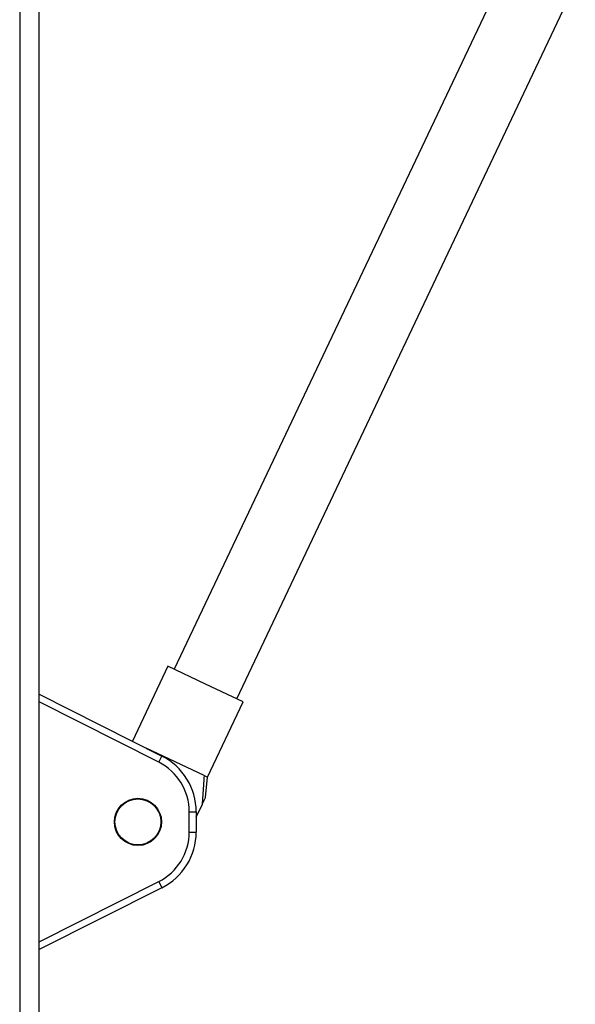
# Paper-space layout 'Surface Plate' of a CAD drawing. Header units: millimetres. Extents: x 2386 to 18395, y 1192 to 15955.
# Tile 11 of 48: x 3287 to 3447, y 6489 to 6773. Entities that reach past the tile are written whole.
import ezdxf

# ---------------------------------------------------------------- set-up
doc = ezdxf.new("R2010")
doc.units = ezdxf.units.MM

psp = doc.layouts.new('Surface Plate')

# ---------------------------------------------------------------- linework, layer by layer
at = {"color": 8, "linetype": 'Continuous', "lineweight": 25, "ltscale": 2}
for p, q in [((3286.68, 7303.27), (3286.68, 1555.27)), ((3292.32, 5952.38), (3292.32, 7123.36)), ((3326.77, 6558.48), (3292.33, 6575.85)), ((3292.33, 6506.69), (3326.77, 6524.07))]:
    psp.add_line(p, q, dxfattribs=at)
at = {"color": 7, "linetype": 'Continuous', "lineweight": 25, "ltscale": 2}
for p, q in [((3292.33, 5952.39), (3292.33, 7123.36)), ((3428.88, 6791.31), (3331.25, 6585.27)), ((3349.25, 6576.74), (3446.88, 6782.78)), ((3329.41, 6586.14), (3319.18, 6564.55)), ((3340.25, 6581), (3329.41, 6586.14)), ((3351.1, 6575.86), (3340.25, 6581)), ((3292.33, 6578.09), (3327.68, 6560.26)), ((3340.82, 6554.17), (3351.1, 6575.86)), ((3339.83, 6554.64), (3323.19, 6562.53)), ((3326.77, 6558.48), (3327.68, 6560.26)), ((3339.83, 6554.64), (3340.82, 6554.17)), ((3340.27, 6548.35), (3340.82, 6554.17)), ((3337.57, 6542.64), (3339.26, 6546.2)), ((3335.57, 6538.35), (3335.57, 6544.19)), ((3335.57, 6544.19), (3337.57, 6544.19)), ((3337.57, 6544.19), (3337.57, 6538.35)), ((3335.57, 6538.35), (3337.57, 6538.35)), ((3327.68, 6522.28), (3292.33, 6504.45)), ((3326.77, 6524.07), (3327.68, 6522.28))]:
    psp.add_line(p, q, dxfattribs=at)
at = {"color": 7, "linetype": 'Continuous', "lineweight": 25, "ltscale": 4}
for radius in [6.8, 6.62]:
    psp.add_circle((3320.77, 6541.27), radius, dxfattribs=at)
for centre, radius, start, end in [((3319.57, 6544.19), 18, 0, 63.2307), ((3319.57, 6544.19), 16, 0, 63.2307), ((3319.57, 6538.35), 16, 296.7693, 0), ((3319.57, 6538.35), 18, 296.7693, 0)]:
    psp.add_arc(centre, radius, start, end, dxfattribs=at)
at = {"color": 7, "linetype": 'Continuous', "lineweight": 25, "ltscale": 2}
for points, knots in [([(3339.83, 6554.64), (3339.77, 6553.64), (3339.59, 6550.83), (3339.39, 6548.02), (3339.26, 6546.2)], [0, 0, 0, 0, 0.355137, 1, 1, 1, 1]), ([(3339.26, 6546.2), (3339.42, 6546.56), (3339.78, 6547.32), (3340.2, 6548.19), (3340.23, 6548.27), (3340.25, 6548.3)], [0, 0, 0, 0, 0.319558, 0.685075, 1, 1, 1, 1])]:
    psp.add_open_spline(points, degree=3, knots=knots, dxfattribs=at)

doc.saveas('drawing.dxf')
